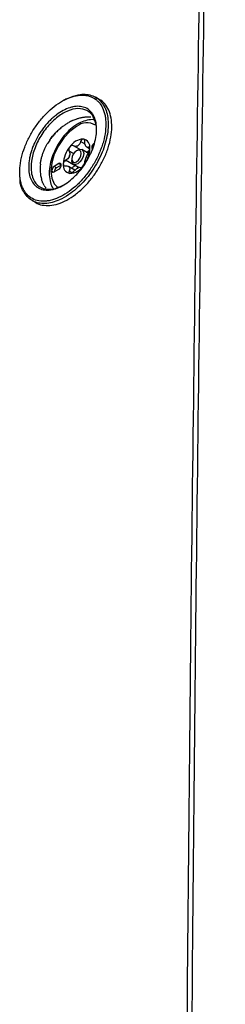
# Model space of a CAD drawing. Header units: millimetres. Extents: x 196 to 867, y -245 to 1107.
# Tile 28 of 79: x 780 to 790, y 78 to 127. Entities that reach past the tile are written whole.
import ezdxf

# ---------------------------------------------------------------- set-up
doc = ezdxf.new("R2010")
doc.units = ezdxf.units.MM

msp = doc.modelspace()

# ---------------------------------------------------------------- linework, layer by layer
at = {"color": 7, "linetype": 'Continuous', "lineweight": 25}
for p, q in [((783.858, 123.126), (783.678, 123.23)), ((782.884, 120.656), (782.579, 120.832)), ((782.79, 120.619), (782.731, 120.585)), ((783.308, 120.461), (782.998, 120.64)), ((783.238, 120.759), (783.389, 120.672)), ((781.859, 119.946), (781.623, 119.81)), ((781.976, 119.878), (781.741, 119.742)), ((781.976, 119.878), (781.859, 119.946)), ((782.66, 119.84), (782.19, 120.111)), ((782.495, 120.177), (782.495, 120.109)), ((782.581, 119.918), (782.858, 119.759)), ((781.741, 119.742), (781.623, 119.81)), ((781.623, 119.538), (781.859, 119.674)), ((782.647, 119.623), (782.331, 119.805)), ((782.66, 119.84), (782.69, 119.856)), ((780.53, 118.12), (780.704, 118.019))]:
    msp.add_line(p, q, dxfattribs=at)
at = {"color": 8, "linetype": 'Continuous', "lineweight": 25}
for p, q in [((783.159, 120.908), (782.935, 121.038)), ((782.586, 120.445), (782.368, 120.57)), ((783.386, 120.729), (783.323, 120.765)), ((782.505, 119.498), (782.368, 119.577))]:
    msp.add_line(p, q, dxfattribs=at)
at = {"color": 8, "linetype": 'Continuous', "lineweight": 25, "flags": 128}
msp.add_lwpolyline([(782.731, 121.785), (782.401, 121.545), (782.093, 121.22), (781.829, 120.834), (781.627, 120.412), (781.499, 119.983), (781.456, 119.577), (781.499, 119.221), (781.627, 118.94), (781.806, 118.766)], dxfattribs=at)
at = {"color": 7, "linetype": 'Continuous', "lineweight": 25, "flags": 128}
for points in [[(783.603, 120.953), (783.558, 120.916), (783.519, 120.865), (783.494, 120.806), (783.485, 120.749), (783.494, 120.702), (783.519, 120.672), (783.519, 120.672)], [(782.79, 120.619), (782.902, 120.659), (782.998, 120.64), (783.062, 120.567), (783.084, 120.449), (783.062, 120.306), (782.998, 120.159), (782.902, 120.03), (782.79, 119.939), (782.677, 119.9), (782.581, 119.918), (782.517, 119.992), (782.495, 120.109), (782.495, 120.109)], [(782.731, 120.585), (782.641, 120.513), (782.564, 120.41), (782.513, 120.292), (782.495, 120.177), (782.513, 120.083), (782.564, 120.025), (782.641, 120.01), (782.731, 120.041), (782.821, 120.114), (782.897, 120.217), (782.948, 120.335), (782.966, 120.449), (782.948, 120.543), (782.897, 120.602), (782.821, 120.617), (782.731, 120.585)], [(781.859, 119.674), (781.904, 119.71), (781.942, 119.762), (781.967, 119.821), (781.976, 119.878), (781.967, 119.925), (781.942, 119.954), (781.904, 119.962), (781.859, 119.946)], [(781.623, 119.81), (781.578, 119.773), (781.54, 119.722), (781.514, 119.663), (781.505, 119.606), (781.514, 119.559), (781.54, 119.529), (781.578, 119.522), (781.623, 119.538)]]:
    msp.add_lwpolyline(points, dxfattribs=at)
at = {"color": 8, "linetype": 'Continuous', "lineweight": 25}
msp.add_arc((783.249, 121.116), 0.847, 60.1438, 127.7493, dxfattribs=at)
at = {"color": 7, "linetype": 'Continuous', "lineweight": 25}
for centre, radius, start, end in [((783.112, 120.313), 0.852, 93.4295, 146.5651), ((783.108, 120.279), 0.638, 117.8394, 122.1552), ((782.623, 121.12), 0.335, 295.8812, 304.1134), ((782.986, 120.76), 0.41, 350.7481, 79.4532), ((783.502, 119.866), 1.433, 140.2279, 177.3607), ((781.96, 120.76), 1.433, 320.2279, 357.3607), ((782.981, 120.638), 0.273, 31.297, 38.9043), ((783.32, 120.876), 0.143, 207.8531, 222.3482), ((782.476, 119.866), 0.41, 170.7481, 259.4532), ((783.395, 119.921), 1.094, 157.2886, 160.3001), ((781.841, 120.524), 0.574, 335.9222, 341.6664), ((782.184, 120.638), 1.094, 337.2886, 340.3001), ((783.738, 120.035), 0.574, 155.9222, 161.6664), ((781.871, 119.531), 0.248, 121.6059, 178.3994), ((782.598, 119.921), 0.273, 211.297, 218.9043), ((782.259, 119.682), 0.143, 27.8531, 42.3482), ((782.35, 120.313), 0.852, 273.4295, 326.5651), ((782.471, 120.279), 0.638, 297.8394, 302.1552), ((782.957, 119.438), 0.335, 115.8812, 124.1134)]:
    msp.add_arc(centre, radius, start, end, dxfattribs=at)
for points, knots in [([(788.151, -30.928), (788.089, -21.944), (788.042, -12.969), (787.986, 4.962), (787.976, 13.918), (787.985, 31.815), (788.005, 40.755), (788.083, 58.616), (788.14, 67.537), (788.284, 85.363), (788.371, 94.269), (788.583, 112.059), (788.708, 120.944), (788.986, 138.698), (789.14, 147.567), (789.486, 165.285), (789.678, 174.134), (789.885, 182.975)], [0, 0, 0, 0, 0.125, 0.125, 0.25, 0.25, 0.375, 0.375, 0.5, 0.5, 0.625, 0.625, 0.75, 0.75, 0.875, 0.875, 1, 1, 1, 1]), ([(790.109, 182.972), (789.902, 174.131), (789.711, 165.283), (789.365, 147.565), (789.211, 138.696), (788.932, 120.942), (788.808, 112.057), (788.595, 94.267), (788.508, 85.362), (788.364, 67.536), (788.307, 58.615), (788.229, 40.755), (788.209, 31.815), (788.2, 13.918), (788.21, 4.962), (788.266, -12.969), (788.313, -21.944), (788.376, -30.927)], [0, 0, 0, 0, 0.125, 0.125, 0.25, 0.25, 0.375, 0.375, 0.5, 0.5, 0.625, 0.625, 0.75, 0.75, 0.875, 0.875, 1, 1, 1, 1]), ([(782.253, 123.159), (782.112, 123.096), (781.97, 123.017), (781.693, 122.831), (781.557, 122.725), (781.356, 122.546), (781.29, 122.482), (781.161, 122.351), (781.098, 122.283), (780.914, 122.073), (780.798, 121.924), (780.58, 121.606), (780.482, 121.443), (780.35, 121.193), (780.309, 121.108), (780.231, 120.936), (780.195, 120.85), (780.097, 120.592), (780.044, 120.421), (779.984, 120.167), (779.967, 120.083), (779.94, 119.916), (779.93, 119.835), (779.91, 119.596), (779.91, 119.443), (779.931, 119.224), (779.941, 119.153), (779.969, 119.018), (779.986, 118.954), (780.026, 118.831), (780.05, 118.772), (780.103, 118.66), (780.134, 118.607), (780.233, 118.459), (780.311, 118.375), (780.488, 118.237), (780.588, 118.183), (780.804, 118.11), (780.92, 118.089), (781.105, 118.083), (781.169, 118.086), (781.298, 118.099), (781.364, 118.11), (781.564, 118.155), (781.7, 118.202), (781.981, 118.327), (782.121, 118.405), (782.401, 118.592), (782.539, 118.699), (782.738, 118.876), (782.804, 118.938), (782.933, 119.069), (782.997, 119.138), (783.182, 119.35), (783.297, 119.499), (783.513, 119.812), (783.613, 119.979), (783.79, 120.313), (783.867, 120.483), (783.966, 120.741), (783.996, 120.828), (784.05, 121), (784.073, 121.085), (784.133, 121.337), (784.16, 121.503), (784.188, 121.826), (784.187, 121.978), (784.166, 122.195), (784.156, 122.265), (784.128, 122.401), (784.111, 122.466), (784.05, 122.653), (783.997, 122.764), (783.897, 122.912), (783.861, 122.958), (783.783, 123.043), (783.741, 123.081), (783.608, 123.185), (783.51, 123.238), (783.346, 123.294), (783.29, 123.309), (783.173, 123.329), (783.114, 123.336), (782.991, 123.339), (782.928, 123.337), (782.799, 123.324), (782.732, 123.313), (782.53, 123.268), (782.393, 123.222), (782.253, 123.159)], [0, 0, 0, 0, 0.03125, 0.03125, 0.0625, 0.0625, 0.078125, 0.078125, 0.09375, 0.09375, 0.125, 0.125, 0.15625, 0.15625, 0.171875, 0.171875, 0.1875, 0.1875, 0.21875, 0.21875, 0.234375, 0.234375, 0.25, 0.25, 0.28125, 0.28125, 0.296875, 0.296875, 0.3125, 0.3125, 0.328125, 0.328125, 0.34375, 0.34375, 0.375, 0.375, 0.40625, 0.40625, 0.4375, 0.4375, 0.453125, 0.453125, 0.46875, 0.46875, 0.5, 0.5, 0.53125, 0.53125, 0.5625, 0.5625, 0.578125, 0.578125, 0.59375, 0.59375, 0.625, 0.625, 0.65625, 0.65625, 0.6875, 0.6875, 0.703125, 0.703125, 0.71875, 0.71875, 0.75, 0.75, 0.78125, 0.78125, 0.796875, 0.796875, 0.8125, 0.8125, 0.84375, 0.84375, 0.859375, 0.859375, 0.875, 0.875, 0.90625, 0.90625, 0.921875, 0.921875, 0.9375, 0.9375, 0.953125, 0.953125, 0.96875, 0.96875, 1, 1, 1, 1]), ([(782.314, 123.193), (782.484, 123.257), (782.897, 123.41), (783.49, 123.371), (783.994, 123.041), (784.283, 122.44), (784.328, 121.642), (784.123, 120.735), (783.689, 119.82), (783.076, 119.002), (782.444, 118.451), (781.796, 118.085), (781.162, 117.922), (780.538, 118.045), (780.117, 118.479), (779.914, 118.917), (779.929, 119.22), (779.93, 119.244)], [0, 0, 0, 0, 0.052172, 0.126529, 0.20123, 0.27564, 0.349929, 0.424394, 0.499103, 0.573653, 0.648248, 0.694678, 0.769348, 0.844022, 0.918816, 0.993322, 1, 1, 1, 1]), ([(783.726, 121.617), (783.724, 121.494), (783.711, 121.365), (783.665, 121.102), (783.631, 120.969), (783.565, 120.766), (783.541, 120.698), (783.487, 120.561), (783.458, 120.494), (783.364, 120.293), (783.293, 120.162), (783.133, 119.904), (783.047, 119.781), (782.908, 119.606), (782.861, 119.55), (782.763, 119.44), (782.712, 119.386), (782.557, 119.234), (782.452, 119.142), (782.236, 118.979), (782.124, 118.906), (781.904, 118.788), (781.795, 118.741), (781.633, 118.689), (781.579, 118.675), (781.474, 118.654), (781.423, 118.646), (781.272, 118.634), (781.175, 118.639), (780.992, 118.676), (780.909, 118.707), (780.794, 118.773), (780.758, 118.799), (780.689, 118.855), (780.656, 118.887), (780.567, 118.99), (780.516, 119.069), (780.435, 119.248), (780.404, 119.349), (780.364, 119.566), (780.355, 119.684), (780.359, 119.927), (780.371, 120.054), (780.406, 120.251), (780.421, 120.319), (780.454, 120.453), (780.474, 120.52), (780.517, 120.654), (780.541, 120.722), (780.595, 120.857), (780.624, 120.926), (780.719, 121.128), (780.789, 121.26), (780.908, 121.451), (780.949, 121.514), (781.036, 121.638), (781.081, 121.699), (781.219, 121.874), (781.317, 121.984), (781.47, 122.136), (781.523, 122.185), (781.63, 122.278), (781.683, 122.321), (781.845, 122.443), (781.954, 122.514), (782.176, 122.634), (782.286, 122.681), (782.447, 122.733), (782.5, 122.747), (782.605, 122.768), (782.658, 122.776), (782.81, 122.788), (782.906, 122.783), (783.087, 122.746), (783.173, 122.714), (783.326, 122.626), (783.395, 122.57), (783.485, 122.467), (783.513, 122.429), (783.564, 122.35), (783.587, 122.307), (783.648, 122.173), (783.678, 122.074), (783.719, 121.856), (783.728, 121.74), (783.726, 121.617)], [0, 0, 0, 0, 0.03125, 0.03125, 0.0625, 0.0625, 0.078125, 0.078125, 0.09375, 0.09375, 0.125, 0.125, 0.15625, 0.15625, 0.171875, 0.171875, 0.1875, 0.1875, 0.21875, 0.21875, 0.25, 0.25, 0.28125, 0.28125, 0.296875, 0.296875, 0.3125, 0.3125, 0.34375, 0.34375, 0.375, 0.375, 0.390625, 0.390625, 0.40625, 0.40625, 0.4375, 0.4375, 0.46875, 0.46875, 0.5, 0.5, 0.53125, 0.53125, 0.546875, 0.546875, 0.5625, 0.5625, 0.578125, 0.578125, 0.59375, 0.59375, 0.625, 0.625, 0.640625, 0.640625, 0.65625, 0.65625, 0.6875, 0.6875, 0.703125, 0.703125, 0.71875, 0.71875, 0.75, 0.75, 0.78125, 0.78125, 0.796875, 0.796875, 0.8125, 0.8125, 0.84375, 0.84375, 0.875, 0.875, 0.90625, 0.90625, 0.921875, 0.921875, 0.9375, 0.9375, 0.96875, 0.96875, 1, 1, 1, 1]), ([(780.704, 118.019), (780.705, 118.019), (780.794, 117.945), (781.031, 117.887), (781.403, 117.857), (781.817, 117.944), (782.246, 118.128), (782.678, 118.408), (783.094, 118.769), (783.48, 119.2), (783.82, 119.685), (784.101, 120.204), (784.311, 120.736), (784.443, 121.262), (784.493, 121.762), (784.456, 122.215), (784.339, 122.609), (784.134, 122.911), (783.968, 123.085), (783.858, 123.126), (783.858, 123.126)], [0, 0, 0, 0, 0.0002841, 0.0627461, 0.1251769, 0.1875974, 0.2500785, 0.3124852, 0.375045, 0.4374893, 0.500132, 0.5627809, 0.6251965, 0.6877411, 0.7501489, 0.8126187, 0.875046, 0.9374698, 0.9999447, 1, 1, 1, 1]), ([(782.079, 123.071), (782.083, 123.074), (782.16, 123.133), (782.239, 123.164), (782.314, 123.193)], [0, 0, 0, 0, 0.050291, 1, 1, 1, 1]), ([(783.693, 121.904), (783.64, 122.067), (783.534, 122.394), (783.285, 122.566), (783.007, 122.669), (782.685, 122.698), (782.139, 122.513), (781.589, 122.121), (781.096, 121.565), (780.716, 120.909), (780.492, 120.227), (780.454, 119.674), (780.547, 119.209), (780.767, 118.854), (781.168, 118.659), (781.664, 118.674), (782.02, 118.864), (782.192, 118.955)], [0, 0, 0, 0, 0.073664, 0.147324, 0.14743, 0.22117, 0.294922, 0.368773, 0.442554, 0.516256, 0.589953, 0.66365, 0.709791, 0.783443, 0.857112, 0.930905, 1, 1, 1, 1]), ([(783.606, 122.105), (783.596, 122.108), (783.488, 122.137), (783.255, 122.101), (782.991, 122.018), (782.771, 121.902), (782.549, 121.758), (782.27, 121.516), (781.974, 121.165), (781.724, 120.767), (781.533, 120.341), (781.41, 119.907), (781.363, 119.483), (781.404, 119.108), (781.481, 118.847), (781.564, 118.741), (781.582, 118.717)], [0, 0, 0, 0, 0.008566, 0.08978, 0.174569, 0.211811, 0.260078, 0.350268, 0.440203, 0.529911, 0.619689, 0.709836, 0.800747, 0.892744, 0.975774, 1, 1, 1, 1]), ([(781.993, 121.746), (782.015, 121.763), (782.059, 121.797), (782.127, 121.846), (782.197, 121.893), (782.269, 121.939), (782.318, 121.967), (782.342, 121.981)], [0, 0, 0, 0, 0.193778, 0.390662, 0.590656, 0.793768, 1, 1, 1, 1]), ([(782.526, 122.075), (782.556, 122.088), (782.618, 122.116), (782.679, 122.139), (782.711, 122.15)], [0, 0, 0, 0, 0.491656, 1, 1, 1, 1]), ([(782.711, 122.15), (782.734, 122.158), (782.78, 122.174), (782.851, 122.196), (782.926, 122.216), (783.003, 122.233), (783.055, 122.242), (783.082, 122.247)], [0, 0, 0, 0, 0.183598, 0.3754, 0.575402, 0.783603, 1, 1, 1, 1]), ([(783.082, 122.247), (783.106, 122.25), (783.158, 122.258), (783.243, 122.266), (783.34, 122.271), (783.408, 122.269), (783.444, 122.268)], [0, 0, 0, 0, 0.195204, 0.426954, 0.695228, 1, 1, 1, 1]), ([(781.673, 121.45), (781.623, 121.396), (781.574, 121.341), (781.483, 121.227), (781.44, 121.168), (781.398, 121.107)], [0, 0, 0, 0, 0.5, 0.5, 1, 1, 1, 1]), ([(781.398, 121.107), (781.44, 121.168), (781.484, 121.227), (781.575, 121.341), (781.623, 121.396), (781.673, 121.45)], [0, 0, 0, 0, 0.5, 0.5, 1, 1, 1, 1]), ([(781.993, 121.746), (781.937, 121.701), (781.884, 121.652), (781.777, 121.553), (781.723, 121.503), (781.673, 121.45)], [0, 0, 0, 0, 0.5, 0.5, 1, 1, 1, 1]), ([(781.177, 120.728), (781.188, 120.75), (781.209, 120.793), (781.243, 120.857), (781.268, 120.899), (781.28, 120.92)], [0, 0, 0, 0, 0.332614, 0.665942, 1, 1, 1, 1]), ([(781.398, 121.107), (781.377, 121.077), (781.357, 121.046), (781.318, 120.983), (781.298, 120.952), (781.28, 120.92)], [0, 0, 0, 0, 0.5, 0.5, 1, 1, 1, 1]), ([(782.579, 120.832), (782.552, 120.848), (782.52, 120.852), (782.456, 120.834), (782.425, 120.813), (782.401, 120.783)], [0, 0, 0, 0, 0.5, 0.5, 1, 1, 1, 1]), ([(782.935, 121.038), (782.923, 120.997), (782.907, 120.96), (782.865, 120.893), (782.839, 120.864), (782.81, 120.843)], [0, 0, 0, 0, 0.5, 0.5, 1, 1, 1, 1]), ([(783.061, 121.164), (783.036, 121.166), (783.01, 121.154), (782.965, 121.108), (782.946, 121.075), (782.935, 121.038)], [0, 0, 0, 0, 0.5, 0.5, 1, 1, 1, 1]), ([(783.145, 121.019), (783.145, 121.058), (783.136, 121.093), (783.107, 121.146), (783.085, 121.162), (783.061, 121.164)], [0, 0, 0, 0, 0.5, 0.5, 1, 1, 1, 1]), ([(781.022, 120.33), (781.03, 120.357), (781.047, 120.41), (781.075, 120.49), (781.106, 120.57), (781.14, 120.649), (781.165, 120.702), (781.177, 120.728)], [0, 0, 0, 0, 0.1998455, 0.3997531, 0.599738, 0.7998152, 1, 1, 1, 1]), ([(782.401, 120.783), (782.377, 120.753), (782.36, 120.715), (782.348, 120.638), (782.354, 120.601), (782.368, 120.57)], [0, 0, 0, 0, 0.5, 0.5, 1, 1, 1, 1]), ([(782.368, 120.57), (782.385, 120.537), (782.395, 120.501), (782.401, 120.423), (782.398, 120.383), (782.386, 120.343)], [0, 0, 0, 0, 0.5, 0.5, 1, 1, 1, 1]), ([(783.202, 120.522), (783.213, 120.522), (783.254, 120.52), (783.311, 120.553), (783.361, 120.608), (783.376, 120.655), (783.382, 120.676)], [0, 0, 0, 0, 0.1337272, 0.4707102, 0.7649535, 1, 1, 1, 1]), ([(783.323, 120.765), (783.305, 120.756), (783.275, 120.741), (783.25, 120.757), (783.24, 120.763)], [0, 0, 0, 0, 0.629107, 1, 1, 1, 1]), ([(783.391, 120.694), (783.391, 120.727), (783.384, 120.751), (783.359, 120.777), (783.342, 120.777), (783.323, 120.765)], [0, 0, 0, 0, 0.5, 0.5, 1, 1, 1, 1]), ([(783.323, 120.485), (783.342, 120.513), (783.359, 120.548), (783.384, 120.623), (783.391, 120.662), (783.391, 120.694)], [0, 0, 0, 0, 0.5, 0.5, 1, 1, 1, 1]), ([(780.937, 119.929), (780.941, 119.956), (780.948, 120.009), (780.962, 120.089), (780.979, 120.17), (780.999, 120.25), (781.014, 120.303), (781.022, 120.33)], [0, 0, 0, 0, 0.200957, 0.40142, 0.601406, 0.800927, 1, 1, 1, 1]), ([(782.19, 120.111), (782.156, 120.093), (782.126, 120.065), (782.083, 120.001), (782.071, 119.965), (782.071, 119.932)], [0, 0, 0, 0, 0.5, 0.5, 1, 1, 1, 1]), ([(782.071, 119.932), (782.071, 119.9), (782.083, 119.872), (782.126, 119.836), (782.156, 119.828), (782.19, 119.831)], [0, 0, 0, 0, 0.5, 0.5, 1, 1, 1, 1]), ([(783.061, 119.844), (783.085, 119.874), (783.106, 119.909), (783.136, 119.975), (783.145, 120.004), (783.145, 120.026)], [0, 0, 0, 0, 0.5, 0.5, 1, 1, 1, 1]), ([(783.145, 120.026), (783.146, 120.049), (783.151, 120.077), (783.168, 120.141), (783.179, 120.177), (783.193, 120.215)], [0, 0, 0, 0, 0.5, 0.5, 1, 1, 1, 1]), ([(782.19, 119.831), (782.227, 119.834), (782.261, 119.831), (782.321, 119.813), (782.347, 119.798), (782.365, 119.779)], [0, 0, 0, 0, 0.5, 0.5, 1, 1, 1, 1]), ([(782.368, 119.577), (782.354, 119.548), (782.348, 119.52), (782.36, 119.478), (782.376, 119.465), (782.401, 119.463)], [0, 0, 0, 0, 0.5, 0.5, 1, 1, 1, 1]), ([(782.401, 119.463), (782.425, 119.461), (782.456, 119.469), (782.52, 119.504), (782.552, 119.53), (782.579, 119.559)], [0, 0, 0, 0, 0.5, 0.5, 1, 1, 1, 1]), ([(782.523, 119.695), (782.524, 119.703), (782.527, 119.727), (782.551, 119.766), (782.592, 119.806), (782.632, 119.829), (782.656, 119.838), (782.66, 119.84)], [0, 0, 0, 0, 0.137202, 0.387677, 0.647436, 0.931803, 1, 1, 1, 1]), ([(782.579, 119.559), (782.608, 119.589), (782.639, 119.618), (782.704, 119.672), (782.737, 119.695), (782.769, 119.715)], [0, 0, 0, 0, 0.5, 0.5, 1, 1, 1, 1]), ([(782.935, 119.764), (782.946, 119.758), (782.965, 119.761), (783.01, 119.789), (783.036, 119.814), (783.061, 119.844)], [0, 0, 0, 0, 0.5, 0.5, 1, 1, 1, 1]), ([(781.126, 118.868), (781.115, 118.888), (781.092, 118.927), (781.063, 118.989), (781.036, 119.052), (781.012, 119.116), (780.998, 119.159), (780.992, 119.181)], [0, 0, 0, 0, 0.204524, 0.406779, 0.606772, 0.80451, 1, 1, 1, 1])]:
    msp.add_open_spline(points, degree=3, knots=knots, dxfattribs=at)
for points in [[(782.526, 122.075), (782.464, 122.046), (782.403, 122.015), (782.342, 121.981)], [(783.193, 120.809), (783.165, 120.859), (783.147, 120.935), (783.145, 121.019)], [(782.769, 120.819), (782.706, 120.792), (782.637, 120.798), (782.579, 120.832)], [(783.223, 120.771), (783.22, 120.773), (783.217, 120.776), (783.214, 120.78)], [(783.214, 120.269), (783.246, 120.348), (783.284, 120.425), (783.323, 120.485)], [(780.937, 119.929), (780.924, 119.796), (780.92, 119.665), (780.927, 119.541)], [(782.365, 120.289), (782.328, 120.213), (782.264, 120.151), (782.19, 120.111)], [(780.927, 119.541), (780.938, 119.414), (780.96, 119.294), (780.992, 119.181)], [(782.386, 119.749), (782.409, 119.702), (782.401, 119.641), (782.368, 119.577)], [(782.81, 119.739), (782.868, 119.77), (782.911, 119.779), (782.935, 119.764)], [(781.126, 118.868), (781.154, 118.819), (781.185, 118.773), (781.218, 118.73)]]:
    msp.add_open_spline(points, degree=3, dxfattribs=at)

doc.saveas('drawing.dxf')
